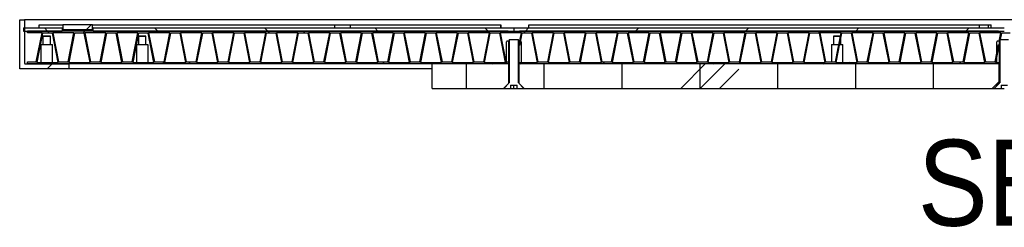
# Model space of a CAD drawing. Header units: millimetres. Extents: x 32 to 6182, y 219 to 4524.
# Tile 2 of 11: x 2632 to 3234, y 1070 to 1197. Entities that reach past the tile are written whole.
import ezdxf

# ---------------------------------------------------------------- set-up
doc = ezdxf.new("R2010")
doc.units = ezdxf.units.MM
doc.header["$LTSCALE"] = 15
doc.linetypes.add('SLD-Solido', pattern=[0])
doc.layers.add('CAMPITURE', color=9, linetype='SLD-Solido')
doc.layers.add('NOTE', color=3, linetype='SLD-Solido')
doc.styles.add('SLDTEXTSTYLE0', font='GOTHIC.TTF', dxfattribs={"width": 0.913})
pattern_1 = [(90, (0, 0), (-47.625, -2e-13), []), (225, (23.81, 23.81), (95.25, -95.25), [67.352, -67.352]), (225, (23.81, 35.72), (95.25, -95.25), [67.352, -67.352]), (225, (23.81, 47.63), (95.25, -95.25), [67.352, -67.352])]

msp = doc.modelspace()

# ---------------------------------------------------------------- hatches: boundary and pattern name
at = {"layer": 'CAMPITURE', "true_color": 0xe1a900}
h = msp.add_hatch(dxfattribs=at)
h.set_pattern_fill('ANSI32', color=42, scale=15, angle=2.8e-322, style=0)
edge = h.paths.add_edge_path(flags=0)
edge.add_line((2634.94, 1197.1), (2631.94, 1197.1))
edge.add_line((2631.94, 1197.1), (2631.94, 1167.1))
edge.add_line((2631.94, 1167.1), (2661.94, 1167.1))
edge.add_line((2661.94, 1167.1), (2661.94, 1170.1))
edge.add_line((2661.94, 1170.1), (2635.44, 1170.1))
edge.add_arc((2635.44, 1170.6), 0.5, 180, 270, ccw=False)
edge.add_line((2634.94, 1170.6), (2634.94, 1197.1))
h = msp.add_hatch(dxfattribs=at)
h.set_pattern_fill('ANSI31', color=42, scale=15, style=0)
h.paths.add_polyline_path([(2658.36, 1190.9), (2676.42, 1190.9), (2676.42, 1193.9), (2658.36, 1193.9)], flags=0)
h = msp.add_hatch(dxfattribs=at)
h.set_pattern_fill('ANSI31', color=42, scale=15, angle=90, style=0)
h.paths.add_polyline_path([(2657.91, 1190.1), (2657.91, 1192.1), (2634.21, 1192.1), (2634.21, 1190.1)], flags=0)
h = msp.add_hatch(dxfattribs=at)
h.set_pattern_fill('ANSI37', color=42, scale=15, angle=2.8e-322, style=0)
h.paths.add_polyline_path([(2642.11, 1171.3), (2636.71, 1171.3), (2636.71, 1170.1), (2930.71, 1170.1), (2930.71, 1171.3), (2929.36, 1171.3), (2925.86, 1189.2), (2930.71, 1189.2), (2930.71, 1190.1), (2636.71, 1190.1), (2636.71, 1189.2), (2645.61, 1189.2)], flags=0)
h.paths.add_polyline_path([(2762.91, 1189.2), (2759.41, 1171.3), (2753.41, 1171.3), (2749.91, 1189.2)], flags=0)
h.paths.add_polyline_path([(2782.46, 1189.2), (2778.96, 1171.3), (2772.96, 1171.3), (2769.46, 1189.2)], flags=0)
h.paths.add_polyline_path([(2723.81, 1189.2), (2720.31, 1171.3), (2714.31, 1171.3), (2710.81, 1189.2)], flags=0)
h.paths.add_polyline_path([(2743.36, 1189.2), (2739.86, 1171.3), (2733.86, 1171.3), (2730.36, 1189.2)], flags=0)
h.paths.add_polyline_path([(2841.11, 1189.2), (2837.61, 1171.3), (2831.61, 1171.3), (2828.11, 1189.2)], flags=0)
h.paths.add_polyline_path([(2860.66, 1189.2), (2857.16, 1171.3), (2851.16, 1171.3), (2847.66, 1189.2)], flags=0)
h.paths.add_polyline_path([(2802.01, 1189.2), (2798.51, 1171.3), (2792.51, 1171.3), (2789.01, 1189.2)], flags=0)
h.paths.add_polyline_path([(2821.56, 1189.2), (2818.06, 1171.3), (2812.06, 1171.3), (2808.56, 1189.2)], flags=0)
h.paths.add_polyline_path([(2684.71, 1189.2), (2681.21, 1171.3), (2675.21, 1171.3), (2671.71, 1189.2)], flags=0)
h.paths.add_polyline_path([(2704.26, 1189.2), (2700.76, 1171.3), (2694.76, 1171.3), (2691.26, 1189.2)], flags=0)
h.paths.add_polyline_path([(2674.96, 1171), (2661.96, 1171), (2665.46, 1188.9), (2671.46, 1188.9)], flags=0)
h.paths.add_polyline_path([(2929.11, 1171), (2916.11, 1171), (2919.61, 1188.9), (2925.61, 1188.9)], flags=0)
h.paths.add_polyline_path([(2890.01, 1171), (2877.01, 1171), (2880.51, 1188.9), (2886.51, 1188.9)], flags=0)
h.paths.add_polyline_path([(2909.56, 1171), (2896.56, 1171), (2900.06, 1188.9), (2906.06, 1188.9)], flags=0)
h.paths.add_polyline_path([(2899.76, 1189.2), (2896.26, 1171.3), (2890.26, 1171.3), (2886.76, 1189.2)], flags=0)
h.paths.add_polyline_path([(2880.21, 1189.2), (2876.71, 1171.3), (2870.71, 1171.3), (2867.21, 1189.2)], flags=0)
h.paths.add_polyline_path([(2919.31, 1189.2), (2915.81, 1171.3), (2909.81, 1171.3), (2906.31, 1189.2)], flags=0)
h.paths.add_polyline_path([(2665.16, 1189.2), (2661.66, 1171.3), (2655.66, 1171.3), (2652.16, 1189.2)], flags=0)
h.paths.add_polyline_path([(2642.41, 1171), (2645.91, 1188.9), (2651.91, 1188.9), (2655.41, 1171)], flags=0)
h.paths.add_polyline_path([(2714.06, 1171), (2701.06, 1171), (2704.56, 1188.9), (2710.56, 1188.9)], flags=0)
h.paths.add_polyline_path([(2694.51, 1171), (2681.51, 1171), (2685.01, 1188.9), (2691.01, 1188.9)], flags=0)
h.paths.add_polyline_path([(2831.36, 1171), (2818.36, 1171), (2821.86, 1188.9), (2827.86, 1188.9)], flags=0)
h.paths.add_polyline_path([(2811.81, 1171), (2798.81, 1171), (2802.31, 1188.9), (2808.31, 1188.9)], flags=0)
h.paths.add_polyline_path([(2870.46, 1171), (2857.46, 1171), (2860.96, 1188.9), (2866.96, 1188.9)], flags=0)
h.paths.add_polyline_path([(2850.91, 1171), (2837.91, 1171), (2841.41, 1188.9), (2847.41, 1188.9)], flags=0)
h.paths.add_polyline_path([(2753.16, 1171), (2740.16, 1171), (2743.66, 1188.9), (2749.66, 1188.9)], flags=0)
h.paths.add_polyline_path([(2733.61, 1171), (2720.61, 1171), (2724.11, 1188.9), (2730.11, 1188.9)], flags=0)
h.paths.add_polyline_path([(2792.26, 1171), (2779.26, 1171), (2782.76, 1188.9), (2788.76, 1188.9)], flags=0)
h.paths.add_polyline_path([(2772.71, 1171), (2759.71, 1171), (2763.21, 1188.9), (2769.21, 1188.9)], flags=0)
h = msp.add_hatch(dxfattribs=at)
h.set_pattern_fill('ANSI31', color=42, scale=15, angle=90, style=0)
h.paths.add_polyline_path([(2676.87, 1192.1), (2676.87, 1190.1), (2934.21, 1190.1), (2934.21, 1192.1)], flags=0)
h = msp.add_hatch(dxfattribs=at)
h.set_pattern_fill('ANSI31', color=42, scale=15, angle=2.8e-322, style=0)
h.paths.add_polyline_path([(3234.21, 1192.1), (2934.21, 1192.1), (2934.21, 1190.1), (3234.21, 1190.1)], flags=0)
h = msp.add_hatch(dxfattribs=at)
h.set_pattern_fill('ANSI37', color=42, scale=15, angle=2.8e-322, style=0)
h.paths.add_polyline_path([(2937.71, 1171), (2937.71, 1170.1), (3230.71, 1170.1), (3230.71, 1171), (3228.91, 1171), (3230.71, 1180.2), (3230.71, 1182.04), (3228.61, 1171.3), (3222.61, 1171.3), (3219.11, 1189.2), (3230.71, 1189.2), (3230.71, 1190.1), (2937.71, 1190.1), (2937.71, 1189.2), (2938.86, 1189.2), (2937.71, 1183.32), (2937.71, 1181.47), (2939.16, 1188.9), (2945.16, 1188.9), (2948.66, 1171)], flags=0)
h.paths.add_polyline_path([(3075.71, 1189.2), (3072.21, 1171.3), (3066.21, 1171.3), (3062.71, 1189.2)], flags=0)
h.paths.add_polyline_path([(3095.26, 1189.2), (3091.76, 1171.3), (3085.76, 1171.3), (3082.26, 1189.2)], flags=0)
h.paths.add_polyline_path([(3036.61, 1189.2), (3033.11, 1171.3), (3027.11, 1171.3), (3023.61, 1189.2)], flags=0)
h.paths.add_polyline_path([(3056.16, 1189.2), (3052.66, 1171.3), (3046.66, 1171.3), (3043.16, 1189.2)], flags=0)
h.paths.add_polyline_path([(3153.91, 1189.2), (3150.41, 1171.3), (3144.41, 1171.3), (3140.91, 1189.2)], flags=0)
h.paths.add_polyline_path([(3173.46, 1189.2), (3169.96, 1171.3), (3163.96, 1171.3), (3160.46, 1189.2)], flags=0)
h.paths.add_polyline_path([(3114.81, 1189.2), (3111.31, 1171.3), (3105.31, 1171.3), (3101.81, 1189.2)], flags=0)
h.paths.add_polyline_path([(3134.36, 1189.2), (3130.86, 1171.3), (3124.86, 1171.3), (3121.36, 1189.2)], flags=0)
h.paths.add_polyline_path([(2997.51, 1189.2), (2994.01, 1171.3), (2988.01, 1171.3), (2984.51, 1189.2)], flags=0)
h.paths.add_polyline_path([(3017.06, 1189.2), (3013.56, 1171.3), (3007.56, 1171.3), (3004.06, 1189.2)], flags=0)
h.paths.add_polyline_path([(2958.41, 1189.2), (2954.91, 1171.3), (2948.91, 1171.3), (2945.41, 1189.2)], flags=0)
h.paths.add_polyline_path([(2977.96, 1189.2), (2974.46, 1171.3), (2968.46, 1171.3), (2964.96, 1189.2)], flags=0)
h.paths.add_polyline_path([(3193.01, 1189.2), (3189.51, 1171.3), (3183.51, 1171.3), (3180.01, 1189.2)], flags=0)
h.paths.add_polyline_path([(3212.56, 1189.2), (3209.06, 1171.3), (3203.06, 1171.3), (3199.56, 1189.2)], flags=0)
h.paths.add_polyline_path([(3222.36, 1171), (3209.36, 1171), (3212.86, 1188.9), (3218.86, 1188.9)], flags=0)
h.paths.add_polyline_path([(3202.81, 1171), (3189.81, 1171), (3193.31, 1188.9), (3199.31, 1188.9)], flags=0)
h.paths.add_polyline_path([(2987.76, 1171), (2974.76, 1171), (2978.26, 1188.9), (2984.26, 1188.9)], flags=0)
h.paths.add_polyline_path([(2968.21, 1171), (2955.21, 1171), (2958.71, 1188.9), (2964.71, 1188.9)], flags=0)
h.paths.add_polyline_path([(3026.86, 1171), (3013.86, 1171), (3017.36, 1188.9), (3023.36, 1188.9)], flags=0)
h.paths.add_polyline_path([(3007.31, 1171), (2994.31, 1171), (2997.81, 1188.9), (3003.81, 1188.9)], flags=0)
h.paths.add_polyline_path([(3131.16, 1171), (3134.66, 1188.9), (3140.66, 1188.9), (3144.16, 1171)], flags=0)
h.paths.add_polyline_path([(3124.61, 1171), (3111.61, 1171), (3115.11, 1188.9), (3121.11, 1188.9)], flags=0)
h.paths.add_polyline_path([(3183.26, 1171), (3170.26, 1171), (3173.76, 1188.9), (3179.76, 1188.9)], flags=0)
h.paths.add_polyline_path([(3163.71, 1171), (3150.71, 1171), (3154.21, 1188.9), (3160.21, 1188.9)], flags=0)
h.paths.add_polyline_path([(3065.96, 1171), (3052.96, 1171), (3056.46, 1188.9), (3062.46, 1188.9)], flags=0)
h.paths.add_polyline_path([(3046.41, 1171), (3033.41, 1171), (3036.91, 1188.9), (3042.91, 1188.9)], flags=0)
h.paths.add_polyline_path([(3105.06, 1171), (3092.06, 1171), (3095.56, 1188.9), (3101.56, 1188.9)], flags=0)
h.paths.add_polyline_path([(3082.01, 1188.9), (3085.51, 1171), (3072.51, 1171), (3076.01, 1188.9)], flags=0)
h = msp.add_hatch(dxfattribs=at)
h.set_pattern_fill('ANSI32', color=42, scale=15, style=0)
h.paths.add_polyline_path([(2936.22, 1157.1), (2936.22, 1155.1), (2940.21, 1155.1), (2940.21, 1155.4), (2937.21, 1158.4), (2937.21, 1158.6), (2937.01, 1158.6), (2937.01, 1184.9), (2936.81, 1185.1), (2931.61, 1185.1), (2931.41, 1184.9), (2931.41, 1158.6), (2931.21, 1158.6), (2931.21, 1158.4), (2928.21, 1155.4), (2928.21, 1155.1), (2932.2, 1155.1), (2932.2, 1157.1)], flags=0)
h = msp.add_hatch(dxfattribs=at)
h.set_pattern_fill('ANSI32', color=42, scale=15, style=0)
h.paths.add_polyline_path([(2929.21, 1170.1), (2931.21, 1170.1), (2931.21, 1184.1), (2929.89, 1184.1), (2929.71, 1183.6), (2929.71, 1170.6)], flags=0)
h = msp.add_hatch(dxfattribs=at)
h.set_pattern_fill('ANSI32', color=42, scale=15, style=0)
h.paths.add_polyline_path([(2938.53, 1184.1), (2937.21, 1184.1), (2937.21, 1170.1), (2939.21, 1170.1), (2938.71, 1170.6), (2938.71, 1183.6)], flags=0)
h = msp.add_hatch(dxfattribs=at)
h.set_pattern_fill('ANSI32', color=42, scale=15, style=0)
h.paths.add_polyline_path([(3236.21, 1157.1), (3236.21, 1155.1), (3240.21, 1155.1), (3240.21, 1155.4), (3237.21, 1158.4), (3237.21, 1158.6), (3237.01, 1158.6), (3237.01, 1184.9), (3236.81, 1185.1), (3231.61, 1185.1), (3231.41, 1184.9), (3231.41, 1158.6), (3231.21, 1158.6), (3231.21, 1158.4), (3228.21, 1155.4), (3228.21, 1155.1), (3232.21, 1155.1), (3232.21, 1157.1)], flags=0)
h = msp.add_hatch(dxfattribs=at)
h.set_pattern_fill('ANSI32', color=42, scale=15, style=0)
h.paths.add_polyline_path([(3229.21, 1170.1), (3231.21, 1170.1), (3231.21, 1184.1), (3229.89, 1184.1), (3229.71, 1183.6), (3229.71, 1170.6)], flags=0)
h = msp.add_hatch(dxfattribs=at)
h.set_pattern_fill('CORK', color=42, scale=15, angle=90, style=0)
h.set_pattern_definition(pattern_1)
h.paths.add_polyline_path([(2884.21, 1170.1), (2884.21, 1155.1), (2927.91, 1155.1), (2930.91, 1158.1), (2930.91, 1170.1)], flags=0)
h = msp.add_hatch(dxfattribs=at)
h.set_pattern_fill('CORK', color=42, scale=15, angle=90, style=0)
h.set_pattern_definition(pattern_1)
h.paths.add_polyline_path([(2937.51, 1170.1), (2937.51, 1158.1), (2940.51, 1155.1), (3227.91, 1155.1), (3230.91, 1158.1), (3230.91, 1170.1)], flags=0)

# ---------------------------------------------------------------- linework, layer by layer
for p, q in [((2631.94, 1197.1), (2634.94, 1197.1)), ((2631.94, 1167.1), (2631.94, 1197.1)), ((2634.94, 1197.1), (2634.94, 1170.6)), ((4134.94, 1197.1), (2634.94, 1197.1)), ((2643.9, 1192.1), (2643.9, 1193.9)), ((2643.9, 1193.9), (2658.36, 1193.9)), ((2658.36, 1193.9), (2658.36, 1190.9)), ((2676.42, 1193.9), (2658.36, 1193.9)), ((2676.42, 1190.9), (2676.42, 1193.9)), ((2676.42, 1193.9), (2824.51, 1193.9)), ((2824.51, 1193.9), (2824.51, 1192.1)), ((2824.51, 1193.9), (2834.01, 1193.9)), ((2834.01, 1193.9), (2834.01, 1192.1)), ((2834.01, 1193.9), (2925.97, 1193.9)), ((2925.97, 1193.9), (2925.97, 1192.1)), ((2925.97, 1193.9), (2926.23, 1193.9)), ((2926.23, 1193.9), (2926.23, 1192.1)), ((2943.38, 1192.1), (2943.38, 1193.9)), ((2943.38, 1193.9), (3218.98, 1193.9)), ((3218.98, 1192.1), (3218.98, 1193.9)), ((3218.98, 1193.9), (3224.52, 1193.9)), ((3224.52, 1193.9), (3226.16, 1193.9)), ((3224.52, 1192.1), (3224.52, 1193.9)), ((3226.16, 1192.1), (3226.16, 1193.9)), ((2634.21, 1192.1), (2634.21, 1190.1)), ((2634.21, 1192.1), (2657.91, 1192.1)), ((2634.21, 1190.1), (2657.91, 1190.1)), ((2636.71, 1189.2), (2636.71, 1190.1)), ((2930.71, 1190.1), (2636.71, 1190.1)), ((2645.61, 1189.2), (2636.71, 1189.2)), ((2642.11, 1171.3), (2645.61, 1189.2)), ((2645.91, 1188.9), (2642.41, 1171)), ((2651.91, 1188.9), (2645.91, 1188.9)), ((2646.28, 1187.1), (2646.18, 1187)), ((2646.18, 1187), (2646.18, 1181.9)), ((2646.35, 1187), (2646.18, 1187)), ((2646.28, 1187.1), (2646.44, 1187.1)), ((2650.7, 1187), (2646.35, 1187)), ((2646.44, 1187.1), (2650.6, 1187.1)), ((2650.7, 1187), (2650.6, 1187.1)), ((2650.7, 1181.9), (2650.7, 1187)), ((2655.41, 1171), (2651.91, 1188.9)), ((2665.16, 1189.2), (2652.16, 1189.2)), ((2652.16, 1189.2), (2655.66, 1171.3)), ((2657.91, 1192.1), (2657.91, 1190.1)), ((2657.91, 1190.9), (2658.36, 1190.9)), ((2676.42, 1190.9), (2658.36, 1190.9)), ((2661.66, 1171.3), (2665.16, 1189.2)), ((2665.46, 1188.9), (2661.96, 1171)), ((2671.46, 1188.9), (2665.46, 1188.9)), ((2674.96, 1171), (2671.46, 1188.9)), ((2684.71, 1189.2), (2671.71, 1189.2)), ((2671.71, 1189.2), (2675.21, 1171.3)), ((2676.87, 1192.1), (2676.42, 1192.1)), ((2676.87, 1190.1), (2676.87, 1192.1)), ((2676.87, 1192.1), (2934.21, 1192.1)), ((2676.87, 1190.1), (2934.21, 1190.1)), ((2681.21, 1171.3), (2684.71, 1189.2)), ((2685.01, 1188.9), (2681.51, 1171)), ((2691.01, 1188.9), (2685.01, 1188.9)), ((2694.51, 1171), (2691.01, 1188.9)), ((2704.26, 1189.2), (2691.26, 1189.2)), ((2691.26, 1189.2), (2694.76, 1171.3)), ((2700.76, 1171.3), (2704.26, 1189.2)), ((2704.56, 1188.9), (2701.06, 1171)), ((2710.56, 1188.9), (2704.56, 1188.9)), ((2704.78, 1187.1), (2704.68, 1187)), ((2704.68, 1187), (2704.68, 1181.9)), ((2704.85, 1187), (2704.68, 1187)), ((2704.78, 1187.1), (2704.94, 1187.1)), ((2709.2, 1187), (2704.85, 1187)), ((2704.94, 1187.1), (2709.1, 1187.1)), ((2709.2, 1187), (2709.1, 1187.1)), ((2709.2, 1181.9), (2709.2, 1187)), ((2714.06, 1171), (2710.56, 1188.9)), ((2723.81, 1189.2), (2710.81, 1189.2)), ((2710.81, 1189.2), (2714.31, 1171.3)), ((2720.31, 1171.3), (2723.81, 1189.2)), ((2724.11, 1188.9), (2720.61, 1171)), ((2730.11, 1188.9), (2724.11, 1188.9)), ((2733.61, 1171), (2730.11, 1188.9)), ((2743.36, 1189.2), (2730.36, 1189.2)), ((2730.36, 1189.2), (2733.86, 1171.3)), ((2739.86, 1171.3), (2743.36, 1189.2)), ((2743.66, 1188.9), (2740.16, 1171)), ((2749.66, 1188.9), (2743.66, 1188.9)), ((2753.16, 1171), (2749.66, 1188.9)), ((2762.91, 1189.2), (2749.91, 1189.2)), ((2749.91, 1189.2), (2753.41, 1171.3)), ((2759.41, 1171.3), (2762.91, 1189.2)), ((2763.21, 1188.9), (2759.71, 1171)), ((2769.21, 1188.9), (2763.21, 1188.9)), ((2772.71, 1171), (2769.21, 1188.9)), ((2782.46, 1189.2), (2769.46, 1189.2)), ((2769.46, 1189.2), (2772.96, 1171.3)), ((2778.96, 1171.3), (2782.46, 1189.2)), ((2782.76, 1188.9), (2779.26, 1171)), ((2788.76, 1188.9), (2782.76, 1188.9)), ((2792.26, 1171), (2788.76, 1188.9)), ((2802.01, 1189.2), (2789.01, 1189.2)), ((2789.01, 1189.2), (2792.51, 1171.3)), ((2798.51, 1171.3), (2802.01, 1189.2)), ((2802.31, 1188.9), (2798.81, 1171)), ((2808.31, 1188.9), (2802.31, 1188.9)), ((2811.81, 1171), (2808.31, 1188.9)), ((2821.56, 1189.2), (2808.56, 1189.2)), ((2808.56, 1189.2), (2812.06, 1171.3)), ((2818.06, 1171.3), (2821.56, 1189.2)), ((2821.86, 1188.9), (2818.36, 1171)), ((2827.86, 1188.9), (2821.86, 1188.9)), ((2831.36, 1171), (2827.86, 1188.9)), ((2841.11, 1189.2), (2828.11, 1189.2)), ((2828.11, 1189.2), (2831.61, 1171.3)), ((2837.61, 1171.3), (2841.11, 1189.2)), ((2841.41, 1188.9), (2837.91, 1171)), ((2847.41, 1188.9), (2841.41, 1188.9)), ((2850.91, 1171), (2847.41, 1188.9)), ((2860.66, 1189.2), (2847.66, 1189.2)), ((2847.66, 1189.2), (2851.16, 1171.3)), ((2857.16, 1171.3), (2860.66, 1189.2)), ((2860.96, 1188.9), (2857.46, 1171)), ((2866.96, 1188.9), (2860.96, 1188.9)), ((2870.46, 1171), (2866.96, 1188.9)), ((2880.21, 1189.2), (2867.21, 1189.2)), ((2867.21, 1189.2), (2870.71, 1171.3)), ((2876.71, 1171.3), (2880.21, 1189.2)), ((2880.51, 1188.9), (2877.01, 1171)), ((2886.51, 1188.9), (2880.51, 1188.9)), ((2890.01, 1171), (2886.51, 1188.9)), ((2899.76, 1189.2), (2886.76, 1189.2)), ((2886.76, 1189.2), (2890.26, 1171.3)), ((2896.26, 1171.3), (2899.76, 1189.2)), ((2900.06, 1188.9), (2896.56, 1171)), ((2906.06, 1188.9), (2900.06, 1188.9)), ((2909.56, 1171), (2906.06, 1188.9)), ((2919.31, 1189.2), (2906.31, 1189.2)), ((2906.31, 1189.2), (2909.81, 1171.3)), ((2915.81, 1171.3), (2919.31, 1189.2)), ((2919.61, 1188.9), (2916.11, 1171)), ((2925.61, 1188.9), (2919.61, 1188.9)), ((2929.11, 1171), (2925.61, 1188.9)), ((2930.71, 1189.2), (2925.86, 1189.2)), ((2925.86, 1189.2), (2929.36, 1171.3)), ((2930.71, 1190.1), (2930.71, 1189.2)), ((2937.71, 1189.2), (2930.71, 1189.2)), ((2934.21, 1192.1), (2934.21, 1190.1)), ((2934.21, 1192.1), (3234.21, 1192.1)), ((2934.21, 1190.1), (3234.21, 1190.1)), ((2937.71, 1189.2), (2937.71, 1190.1)), ((3230.71, 1190.1), (2937.71, 1190.1)), ((2937.71, 1183.32), (2938.86, 1189.2)), ((2938.86, 1189.2), (2937.71, 1189.2)), ((2939.16, 1188.9), (2937.71, 1181.47)), ((2945.16, 1188.9), (2939.16, 1188.9)), ((2948.66, 1171), (2945.16, 1188.9)), ((2958.41, 1189.2), (2945.41, 1189.2)), ((2945.41, 1189.2), (2948.91, 1171.3)), ((2954.91, 1171.3), (2958.41, 1189.2)), ((2958.71, 1188.9), (2955.21, 1171)), ((2964.71, 1188.9), (2958.71, 1188.9)), ((2968.21, 1171), (2964.71, 1188.9)), ((2977.96, 1189.2), (2964.96, 1189.2)), ((2964.96, 1189.2), (2968.46, 1171.3)), ((2974.46, 1171.3), (2977.96, 1189.2)), ((2978.26, 1188.9), (2974.76, 1171)), ((2984.26, 1188.9), (2978.26, 1188.9)), ((2987.76, 1171), (2984.26, 1188.9)), ((2997.51, 1189.2), (2984.51, 1189.2)), ((2984.51, 1189.2), (2988.01, 1171.3)), ((2994.01, 1171.3), (2997.51, 1189.2)), ((2997.81, 1188.9), (2994.31, 1171)), ((3003.81, 1188.9), (2997.81, 1188.9)), ((3007.31, 1171), (3003.81, 1188.9)), ((3017.06, 1189.2), (3004.06, 1189.2)), ((3004.06, 1189.2), (3007.56, 1171.3)), ((3013.56, 1171.3), (3017.06, 1189.2)), ((3017.36, 1188.9), (3013.86, 1171)), ((3023.36, 1188.9), (3017.36, 1188.9)), ((3026.86, 1171), (3023.36, 1188.9)), ((3036.61, 1189.2), (3023.61, 1189.2)), ((3023.61, 1189.2), (3027.11, 1171.3)), ((3033.11, 1171.3), (3036.61, 1189.2)), ((3036.91, 1188.9), (3033.41, 1171)), ((3042.91, 1188.9), (3036.91, 1188.9)), ((3046.41, 1171), (3042.91, 1188.9)), ((3056.16, 1189.2), (3043.16, 1189.2)), ((3043.16, 1189.2), (3046.66, 1171.3)), ((3052.66, 1171.3), (3056.16, 1189.2)), ((3056.46, 1188.9), (3052.96, 1171)), ((3062.46, 1188.9), (3056.46, 1188.9)), ((3065.96, 1171), (3062.46, 1188.9)), ((3075.71, 1189.2), (3062.71, 1189.2)), ((3062.71, 1189.2), (3066.21, 1171.3)), ((3072.21, 1171.3), (3075.71, 1189.2)), ((3076.01, 1188.9), (3072.51, 1171)), ((3082.01, 1188.9), (3076.01, 1188.9)), ((3085.51, 1171), (3082.01, 1188.9)), ((3095.26, 1189.2), (3082.26, 1189.2)), ((3082.26, 1189.2), (3085.76, 1171.3)), ((3091.76, 1171.3), (3095.26, 1189.2)), ((3095.56, 1188.9), (3092.06, 1171)), ((3101.56, 1188.9), (3095.56, 1188.9)), ((3105.06, 1171), (3101.56, 1188.9)), ((3114.81, 1189.2), (3101.81, 1189.2)), ((3101.81, 1189.2), (3105.31, 1171.3)), ((3111.31, 1171.3), (3114.81, 1189.2)), ((3115.11, 1188.9), (3111.61, 1171)), ((3121.11, 1188.9), (3115.11, 1188.9)), ((3124.61, 1171), (3121.11, 1188.9)), ((3134.36, 1189.2), (3121.36, 1189.2)), ((3121.36, 1189.2), (3124.86, 1171.3)), ((3129.78, 1187.1), (3129.68, 1187)), ((3129.68, 1187), (3129.68, 1181.9)), ((3129.85, 1187), (3129.68, 1187)), ((3129.78, 1187.1), (3129.94, 1187.1)), ((3133.93, 1187), (3129.85, 1187)), ((3129.94, 1187.1), (3133.95, 1187.1)), ((3130.86, 1171.3), (3134.36, 1189.2)), ((3134.66, 1188.9), (3131.16, 1171)), ((3134.2, 1181.9), (3134.2, 1186.55)), ((3140.66, 1188.9), (3134.66, 1188.9)), ((3144.16, 1171), (3140.66, 1188.9)), ((3153.91, 1189.2), (3140.91, 1189.2)), ((3140.91, 1189.2), (3144.41, 1171.3)), ((3150.41, 1171.3), (3153.91, 1189.2)), ((3154.21, 1188.9), (3150.71, 1171)), ((3160.21, 1188.9), (3154.21, 1188.9)), ((3163.71, 1171), (3160.21, 1188.9)), ((3173.46, 1189.2), (3160.46, 1189.2)), ((3160.46, 1189.2), (3163.96, 1171.3)), ((3169.96, 1171.3), (3173.46, 1189.2)), ((3173.76, 1188.9), (3170.26, 1171)), ((3179.76, 1188.9), (3173.76, 1188.9)), ((3183.26, 1171), (3179.76, 1188.9)), ((3193.01, 1189.2), (3180.01, 1189.2)), ((3180.01, 1189.2), (3183.51, 1171.3)), ((3189.51, 1171.3), (3193.01, 1189.2)), ((3193.31, 1188.9), (3189.81, 1171)), ((3199.31, 1188.9), (3193.31, 1188.9)), ((3202.81, 1171), (3199.31, 1188.9)), ((3212.56, 1189.2), (3199.56, 1189.2)), ((3199.56, 1189.2), (3203.06, 1171.3)), ((3209.06, 1171.3), (3212.56, 1189.2)), ((3212.86, 1188.9), (3209.36, 1171)), ((3218.86, 1188.9), (3212.86, 1188.9)), ((3222.36, 1171), (3218.86, 1188.9)), ((3230.71, 1189.2), (3219.11, 1189.2)), ((3219.11, 1189.2), (3222.61, 1171.3)), ((3230.71, 1190.1), (3230.71, 1189.2)), ((3232.11, 1189.2), (3230.71, 1189.2)), ((3231.11, 1184.1), (3232.11, 1189.2)), ((3232.41, 1188.9), (3231.67, 1185.1)), ((3237.71, 1188.9), (3232.41, 1188.9)), ((2644.94, 1181.8), (2644.94, 1171)), ((2645.04, 1181.9), (2651.84, 1181.9)), ((2651.94, 1171), (2651.94, 1181.8)), ((2703.44, 1181.8), (2703.44, 1171)), ((2703.54, 1181.9), (2710.34, 1181.9)), ((2710.44, 1171), (2710.44, 1181.8)), ((2929.89, 1184.1), (2929.71, 1183.6)), ((2929.71, 1170.6), (2929.71, 1183.6)), ((2931.21, 1184.1), (2929.89, 1184.1)), ((2931.21, 1170.1), (2931.21, 1184.1)), ((2931.41, 1184.1), (2931.21, 1184.1)), ((2931.61, 1185.1), (2931.41, 1184.9)), ((2931.41, 1184.9), (2931.41, 1158.6)), ((2931.61, 1185.1), (2936.81, 1185.1)), ((2937.01, 1184.9), (2936.81, 1185.1)), ((2937.01, 1158.6), (2937.01, 1184.9)), ((2937.21, 1184.1), (2937.01, 1184.1)), ((2937.21, 1184.1), (2937.21, 1170.1)), ((2938.53, 1184.1), (2937.21, 1184.1)), ((2937.71, 1181.47), (2937.71, 1183.32)), ((2938.71, 1183.6), (2938.53, 1184.1)), ((2938.71, 1183.6), (2938.71, 1170.6)), ((3128.44, 1181.8), (3128.44, 1171.3)), ((3128.54, 1181.9), (3132.93, 1181.9)), ((3133.3, 1181.9), (3135.34, 1181.9)), ((3135.44, 1171), (3135.44, 1181.8)), ((3228.61, 1171.3), (3230.71, 1182.04)), ((3229.89, 1184.1), (3229.71, 1183.6)), ((3229.71, 1170.6), (3229.71, 1183.6)), ((3231.21, 1184.1), (3229.89, 1184.1)), ((3230.71, 1182.04), (3230.71, 1180.2)), ((3231.21, 1170.1), (3231.21, 1184.1)), ((3231.41, 1184.1), (3231.21, 1184.1)), ((3231.61, 1185.1), (3231.41, 1184.9)), ((3231.41, 1184.9), (3231.41, 1158.6)), ((3231.61, 1185.1), (3236.81, 1185.1)), ((3230.71, 1180.2), (3228.91, 1171)), ((2635.44, 1170.1), (2661.94, 1170.1)), ((2636.71, 1170.1), (2636.71, 1171.3)), ((2636.71, 1171.3), (2642.11, 1171.3)), ((2930.71, 1170.1), (2636.71, 1170.1)), ((2642.41, 1171), (2655.41, 1171)), ((2655.66, 1171.3), (2661.66, 1171.3)), ((2661.94, 1170.1), (2661.94, 1167.1)), ((2661.96, 1171), (2674.96, 1171)), ((2675.21, 1171.3), (2681.21, 1171.3)), ((2681.51, 1171), (2694.51, 1171)), ((2694.76, 1171.3), (2700.76, 1171.3)), ((2701.06, 1171), (2714.06, 1171)), ((2714.31, 1171.3), (2720.31, 1171.3)), ((2720.61, 1171), (2733.61, 1171)), ((2733.86, 1171.3), (2739.86, 1171.3)), ((2740.16, 1171), (2753.16, 1171)), ((2753.41, 1171.3), (2759.41, 1171.3)), ((2759.71, 1171), (2772.71, 1171)), ((2772.96, 1171.3), (2778.96, 1171.3)), ((2779.26, 1171), (2792.26, 1171)), ((2792.51, 1171.3), (2798.51, 1171.3)), ((2798.81, 1171), (2811.81, 1171)), ((2812.06, 1171.3), (2818.06, 1171.3)), ((2818.36, 1171), (2831.36, 1171)), ((2831.61, 1171.3), (2837.61, 1171.3)), ((2837.91, 1171), (2850.91, 1171)), ((2851.16, 1171.3), (2857.16, 1171.3)), ((2857.46, 1171), (2870.46, 1171)), ((2870.71, 1171.3), (2876.71, 1171.3)), ((2877.01, 1171), (2890.01, 1171)), ((2884.21, 1155.1), (2884.21, 1170.1)), ((2930.91, 1170.1), (2884.21, 1170.1)), ((2890.26, 1171.3), (2896.26, 1171.3)), ((2896.56, 1171), (2909.56, 1171)), ((2909.81, 1171.3), (2915.81, 1171.3)), ((2916.11, 1171), (2929.11, 1171)), ((2929.71, 1170.6), (2929.21, 1170.1)), ((2931.21, 1170.1), (2929.21, 1170.1)), ((2929.36, 1171.3), (2930.71, 1171.3)), ((2930.71, 1171.3), (2930.71, 1170.1)), ((2930.91, 1170.1), (2930.91, 1158.1)), ((2931.41, 1170.1), (2931.21, 1170.1)), ((2937.21, 1170.1), (2937.01, 1170.1)), ((2939.21, 1170.1), (2937.21, 1170.1)), ((2937.51, 1158.1), (2937.51, 1170.1)), ((3230.91, 1170.1), (2937.51, 1170.1)), ((2937.71, 1171), (2948.66, 1171)), ((2937.71, 1170.1), (2937.71, 1171)), ((3230.71, 1170.1), (2937.71, 1170.1)), ((2939.21, 1170.1), (2938.71, 1170.6)), ((2948.91, 1171.3), (2954.91, 1171.3)), ((2955.21, 1171), (2968.21, 1171)), ((2968.46, 1171.3), (2974.46, 1171.3)), ((2974.76, 1171), (2987.76, 1171)), ((2988.01, 1171.3), (2994.01, 1171.3)), ((2994.31, 1171), (3007.31, 1171)), ((3007.56, 1171.3), (3013.56, 1171.3)), ((3013.86, 1171), (3026.86, 1171)), ((3027.11, 1171.3), (3033.11, 1171.3)), ((3033.41, 1171), (3046.41, 1171)), ((3046.66, 1171.3), (3052.66, 1171.3)), ((3052.96, 1171), (3065.96, 1171)), ((3066.21, 1171.3), (3072.21, 1171.3)), ((3072.51, 1171), (3085.51, 1171)), ((3085.76, 1171.3), (3091.76, 1171.3)), ((3092.06, 1171), (3105.06, 1171)), ((3105.31, 1171.3), (3111.31, 1171.3)), ((3111.61, 1171), (3124.61, 1171)), ((3124.86, 1171.3), (3130.86, 1171.3)), ((3131.16, 1171), (3144.16, 1171)), ((3144.41, 1171.3), (3150.41, 1171.3)), ((3150.71, 1171), (3163.71, 1171)), ((3163.96, 1171.3), (3169.96, 1171.3)), ((3170.26, 1171), (3183.26, 1171)), ((3183.51, 1171.3), (3189.51, 1171.3)), ((3189.81, 1171), (3202.81, 1171)), ((3203.06, 1171.3), (3209.06, 1171.3)), ((3209.36, 1171), (3222.36, 1171)), ((3222.61, 1171.3), (3228.61, 1171.3)), ((3228.91, 1171), (3230.71, 1171)), ((3229.71, 1170.6), (3229.21, 1170.1)), ((3231.21, 1170.1), (3229.21, 1170.1)), ((3230.71, 1171), (3230.71, 1170.1)), ((3230.91, 1170.1), (3230.91, 1158.1)), ((3231.41, 1170.1), (3231.21, 1170.1)), ((2661.94, 1167.1), (2631.94, 1167.1)), ((2884.21, 1167.1), (2661.94, 1167.1)), ((2930.91, 1158.1), (2927.91, 1155.1)), ((2931.21, 1158.4), (2928.21, 1155.4)), ((2931.21, 1158.4), (2931.21, 1158.6)), ((2931.41, 1158.6), (2931.21, 1158.6)), ((2932.2, 1157.1), (2936.22, 1157.1)), ((2932.2, 1157.1), (2932.2, 1155.1)), ((2933.97, 1157.1), (2933.97, 1155.1)), ((2936.08, 1157.1), (2936.08, 1155.1)), ((2936.22, 1155.1), (2936.22, 1157.1)), ((2937.21, 1158.6), (2937.01, 1158.6)), ((2937.21, 1158.6), (2937.21, 1158.4)), ((2940.21, 1155.4), (2937.21, 1158.4)), ((2940.51, 1155.1), (2937.51, 1158.1)), ((3230.91, 1158.1), (3227.91, 1155.1)), ((3231.21, 1158.4), (3228.21, 1155.4)), ((3231.21, 1158.4), (3231.21, 1158.6)), ((3231.41, 1158.6), (3231.21, 1158.6)), ((3232.21, 1157.1), (3236.21, 1157.1)), ((3232.21, 1157.1), (3232.21, 1155.1)), ((2884.21, 1155.1), (2927.91, 1155.1)), ((2927.91, 1155.1), (2928.21, 1155.1)), ((2928.21, 1155.1), (2928.21, 1155.4)), ((2928.21, 1155.1), (2932.2, 1155.1)), ((2932.2, 1155.1), (2933.97, 1155.1)), ((2933.97, 1155.1), (2936.08, 1155.1)), ((2936.08, 1155.1), (2936.22, 1155.1)), ((2936.22, 1155.1), (2940.21, 1155.1)), ((2940.21, 1155.4), (2940.21, 1155.1)), ((2940.21, 1155.1), (2940.51, 1155.1)), ((2940.51, 1155.1), (3227.91, 1155.1)), ((3227.91, 1155.1), (3228.21, 1155.1)), ((3228.21, 1155.1), (3228.21, 1155.4)), ((3228.21, 1155.1), (3232.21, 1155.1)), ((3232.21, 1155.1), (3234.21, 1155.1))]:
    msp.add_line(p, q)
for centre, radius, start, end in [((2645.04, 1181.8), 0.1, 90, 180), ((2651.84, 1181.8), 0.1, 0, 90), ((2703.54, 1181.8), 0.1, 90, 180), ((2710.34, 1181.8), 0.1, 0, 90), ((3128.54, 1181.8), 0.1, 90, 180), ((3135.34, 1181.8), 0.1, 0, 90), ((2635.44, 1170.6), 0.5, 180, 270)]:
    msp.add_arc(centre, radius, start, end)

# ---------------------------------------------------------------- texts
at = {"layer": 'NOTE', "insert": (3384.32, 1123.83), "char_height": 52.5, "attachment_point": 2, "style": 'SLDTEXTSTYLE0'}
msp.add_mtext('SEZIONE B-B', dxfattribs=at)

doc.saveas('drawing.dxf')
